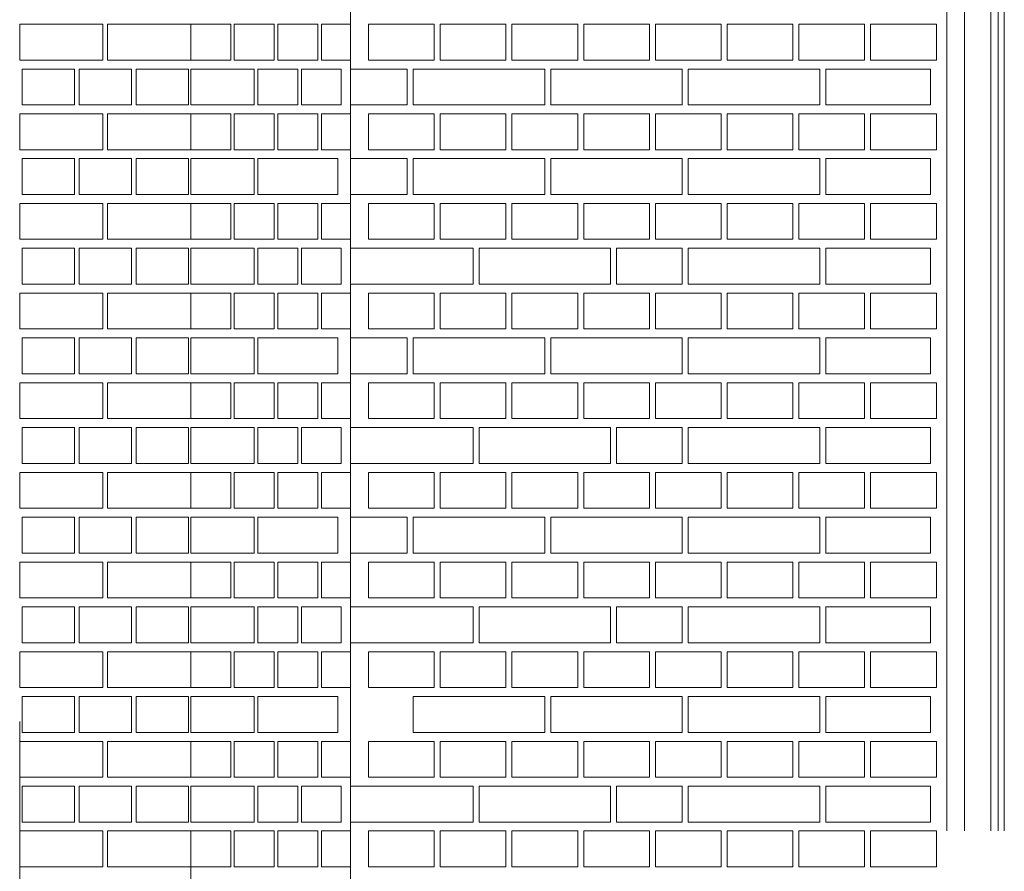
# Model space of a CAD drawing. Header units: millimetres. Extents: x -37887 to 94344, y -69777 to 116976.
# Tile 173 of 205: x 16102 to 17749, y 109728 to 111153. Entities that reach past the tile are written whole.
import ezdxf

# ---------------------------------------------------------------- set-up
doc = ezdxf.new("R2010")
doc.units = ezdxf.units.MM
doc.layers.add('02_odbudowa', color=7, linetype='Continuous', lineweight=30)
doc.layers.add('inwentarka dominiki', color=1, linetype='Continuous', lineweight=13)

# ---------------------------------------------------------------- blocks, each defined once
blk = doc.blocks.new('A$C548F19F9')
at = {"layer": 'inwentarka dominiki'}
for p, q in [((17728.1, 1606.6), (17728.1, 6616.6)), ((18725.4, 4141.6), (18725.4, 2641.6)), ((18755.3, 4141.6), (18755.3, 2641.6)), ((18798.9, 4141.6), (18798.9, 2641.6)), ((18811.7, 2641.6), (18811.7, 4141.6)), ((18821.7, 2641.6), (18821.7, 4141.6)), ((17313.9, 3991.6), (17174.8, 3991.6)), ((17174.8, 3991.6), (17174.8, 3931.6)), ((17313.9, 3931.6), (17313.9, 3991.6)), ((17460.9, 3991.6), (17321.8, 3991.6)), ((17321.8, 3991.6), (17321.8, 3931.6)), ((17460.9, 3931.6), (17460.9, 3991.6)), ((17460.9, 3931.6), (17460.9, 3991.6)), ((17460.9, 3991.6), (17527.7, 3991.6)), ((17527.7, 3991.6), (17527.7, 3931.6)), ((17533.7, 3931.6), (17533.7, 3991.6)), ((17533.7, 3991.6), (17600.5, 3991.6)), ((17600.5, 3991.6), (17600.5, 3931.6)), ((17606.5, 3931.6), (17606.5, 3991.6)), ((17606.5, 3991.6), (17673.3, 3991.6)), ((17673.3, 3991.6), (17673.3, 3931.6)), ((17679.3, 3931.6), (17679.3, 3991.6)), ((17679.3, 3991.6), (17728.1, 3991.6)), ((17728.1, 3991.6), (17728.1, 3931.6)), ((17758.1, 3931.6), (17758.1, 3991.6)), ((17758.1, 3991.6), (17868.1, 3991.6)), ((17868.1, 3991.6), (17868.1, 3931.6)), ((17878.1, 3931.6), (17878.1, 3991.6)), ((17878.1, 3991.6), (17988.1, 3991.6)), ((17988.1, 3991.6), (17988.1, 3931.6)), ((17998.1, 3931.6), (17998.1, 3991.6)), ((17998.1, 3991.6), (18108.1, 3991.6)), ((18108.1, 3991.6), (18108.1, 3931.6)), ((18118.1, 3931.6), (18118.1, 3991.6)), ((18118.1, 3991.6), (18228.1, 3991.6)), ((18228.1, 3991.6), (18228.1, 3931.6)), ((18238.1, 3931.6), (18238.1, 3991.6)), ((18238.1, 3991.6), (18348.1, 3991.6)), ((18348.1, 3991.6), (18348.1, 3931.6)), ((18358.1, 3931.6), (18358.1, 3991.6)), ((18358.1, 3991.6), (18468.1, 3991.6)), ((18468.1, 3991.6), (18468.1, 3931.6)), ((18478.1, 3931.6), (18478.1, 3991.6)), ((18478.1, 3991.6), (18588.1, 3991.6)), ((18588.1, 3991.6), (18588.1, 3931.6)), ((18598.1, 3931.6), (18598.1, 3991.6)), ((18598.1, 3991.6), (18708.1, 3991.6)), ((18708.1, 3991.6), (18708.1, 3931.6)), ((17174.8, 3931.6), (17313.9, 3931.6)), ((17321.8, 3931.6), (17460.9, 3931.6)), ((17527.7, 3931.6), (17460.9, 3931.6)), ((17600.5, 3931.6), (17533.7, 3931.6)), ((17673.3, 3931.6), (17606.5, 3931.6)), ((17728.1, 3931.6), (17679.3, 3931.6)), ((17868.1, 3931.6), (17758.1, 3931.6)), ((17988.1, 3931.6), (17878.1, 3931.6)), ((18108.1, 3931.6), (17998.1, 3931.6)), ((18228.1, 3931.6), (18118.1, 3931.6)), ((18348.1, 3931.6), (18238.1, 3931.6)), ((18468.1, 3931.6), (18358.1, 3931.6)), ((18588.1, 3931.6), (18478.1, 3931.6)), ((18708.1, 3931.6), (18598.1, 3931.6)), ((17266.2, 3916.6), (17178.7, 3916.6)), ((17178.7, 3916.6), (17178.7, 3856.6)), ((17266.2, 3856.6), (17266.2, 3916.6)), ((17361.6, 3916.6), (17274.1, 3916.6)), ((17274.1, 3916.6), (17274.1, 3856.6)), ((17361.6, 3856.6), (17361.6, 3916.6)), ((17457, 3916.6), (17369.5, 3916.6)), ((17369.5, 3916.6), (17369.5, 3856.6)), ((17457, 3856.6), (17457, 3916.6)), ((17460.9, 3856.6), (17460.9, 3916.6)), ((17460.9, 3916.6), (17567.1, 3916.6)), ((17567.1, 3916.6), (17567.1, 3856.6)), ((17573.2, 3856.6), (17573.2, 3916.6)), ((17573.2, 3916.6), (17639.9, 3916.6)), ((17639.9, 3916.6), (17639.9, 3856.6)), ((17646, 3856.6), (17646, 3916.6)), ((17646, 3916.6), (17712.7, 3916.6)), ((17712.7, 3916.6), (17712.7, 3856.6)), ((17728.1, 3856.6), (17728.1, 3916.6)), ((17728.1, 3916.6), (17823.1, 3916.6)), ((17823.1, 3916.6), (17823.1, 3856.6)), ((17833.1, 3856.6), (17833.1, 3916.6)), ((17833.1, 3916.6), (18053.1, 3916.6)), ((18053.1, 3916.6), (18053.1, 3856.6)), ((18063.1, 3856.6), (18063.1, 3916.6)), ((18063.1, 3916.6), (18283.1, 3916.6)), ((18283.1, 3916.6), (18283.1, 3856.6)), ((18293.1, 3856.6), (18293.1, 3916.6)), ((18293.1, 3916.6), (18513.1, 3916.6)), ((18513.1, 3916.6), (18513.1, 3856.6)), ((18523.1, 3856.6), (18523.1, 3916.6)), ((18523.1, 3916.6), (18698.1, 3916.6)), ((18698.1, 3916.6), (18698.1, 3856.6)), ((17178.7, 3856.6), (17266.2, 3856.6)), ((17274.1, 3856.6), (17361.6, 3856.6)), ((17369.5, 3856.6), (17457, 3856.6)), ((17567.1, 3856.6), (17460.9, 3856.6)), ((17639.9, 3856.6), (17573.2, 3856.6)), ((17712.7, 3856.6), (17646, 3856.6)), ((17823.1, 3856.6), (17728.1, 3856.6)), ((18053.1, 3856.6), (17833.1, 3856.6)), ((18283.1, 3856.6), (18063.1, 3856.6)), ((18513.1, 3856.6), (18293.1, 3856.6)), ((18698.1, 3856.6), (18523.1, 3856.6)), ((17313.9, 3841.6), (17174.8, 3841.6)), ((17174.8, 3841.6), (17174.8, 3781.6)), ((17313.9, 3781.6), (17313.9, 3841.6)), ((17460.9, 3841.6), (17321.8, 3841.6)), ((17321.8, 3841.6), (17321.8, 3781.6)), ((17460.9, 3781.6), (17460.9, 3841.6)), ((17460.9, 3781.6), (17460.9, 3841.6)), ((17460.9, 3841.6), (17527.7, 3841.6)), ((17527.7, 3841.6), (17527.7, 3781.6)), ((17533.7, 3781.6), (17533.7, 3841.6)), ((17533.7, 3841.6), (17600.5, 3841.6)), ((17600.5, 3841.6), (17600.5, 3781.6)), ((17606.5, 3781.6), (17606.5, 3841.6)), ((17606.5, 3841.6), (17673.3, 3841.6)), ((17673.3, 3841.6), (17673.3, 3781.6)), ((17679.3, 3781.6), (17679.3, 3841.6)), ((17679.3, 3841.6), (17728.1, 3841.6)), ((17728.1, 3841.6), (17728.1, 3781.6)), ((17758.1, 3781.6), (17758.1, 3841.6)), ((17758.1, 3841.6), (17868.1, 3841.6)), ((17868.1, 3841.6), (17868.1, 3781.6)), ((17878.1, 3781.6), (17878.1, 3841.6)), ((17878.1, 3841.6), (17988.1, 3841.6)), ((17988.1, 3841.6), (17988.1, 3781.6)), ((17998.1, 3781.6), (17998.1, 3841.6)), ((17998.1, 3841.6), (18108.1, 3841.6)), ((18108.1, 3841.6), (18108.1, 3781.6)), ((18118.1, 3781.6), (18118.1, 3841.6)), ((18118.1, 3841.6), (18228.1, 3841.6)), ((18228.1, 3841.6), (18228.1, 3781.6)), ((18238.1, 3781.6), (18238.1, 3841.6)), ((18238.1, 3841.6), (18348.1, 3841.6)), ((18348.1, 3841.6), (18348.1, 3781.6)), ((18358.1, 3781.6), (18358.1, 3841.6)), ((18358.1, 3841.6), (18468.1, 3841.6)), ((18468.1, 3841.6), (18468.1, 3781.6)), ((18478.1, 3781.6), (18478.1, 3841.6)), ((18478.1, 3841.6), (18588.1, 3841.6)), ((18588.1, 3841.6), (18588.1, 3781.6)), ((18598.1, 3781.6), (18598.1, 3841.6)), ((18598.1, 3841.6), (18708.1, 3841.6)), ((18708.1, 3841.6), (18708.1, 3781.6)), ((17174.8, 3781.6), (17313.9, 3781.6)), ((17321.8, 3781.6), (17460.9, 3781.6)), ((17527.7, 3781.6), (17460.9, 3781.6)), ((17600.5, 3781.6), (17533.7, 3781.6)), ((17673.3, 3781.6), (17606.5, 3781.6)), ((17728.1, 3781.6), (17679.3, 3781.6)), ((17868.1, 3781.6), (17758.1, 3781.6)), ((17988.1, 3781.6), (17878.1, 3781.6)), ((18108.1, 3781.6), (17998.1, 3781.6)), ((18228.1, 3781.6), (18118.1, 3781.6)), ((18348.1, 3781.6), (18238.1, 3781.6)), ((18468.1, 3781.6), (18358.1, 3781.6)), ((18588.1, 3781.6), (18478.1, 3781.6)), ((18708.1, 3781.6), (18598.1, 3781.6)), ((17266.2, 3766.6), (17178.7, 3766.6)), ((17178.7, 3766.6), (17178.7, 3706.6)), ((17266.2, 3706.6), (17266.2, 3766.6)), ((17361.6, 3766.6), (17274.1, 3766.6)), ((17274.1, 3766.6), (17274.1, 3706.6)), ((17361.6, 3706.6), (17361.6, 3766.6)), ((17457, 3766.6), (17369.5, 3766.6)), ((17369.5, 3766.6), (17369.5, 3706.6)), ((17457, 3706.6), (17457, 3766.6)), ((17460.9, 3706.6), (17460.9, 3766.6)), ((17460.9, 3766.6), (17567.1, 3766.6)), ((17567.1, 3766.6), (17567.1, 3706.6)), ((17573.2, 3706.6), (17573.2, 3766.6)), ((17573.2, 3766.6), (17706.6, 3766.6)), ((17706.6, 3766.6), (17706.6, 3706.6)), ((17728.1, 3706.6), (17728.1, 3766.6)), ((17728.1, 3766.6), (17823.1, 3766.6)), ((17823.1, 3766.6), (17823.1, 3706.6)), ((17833.1, 3706.6), (17833.1, 3766.6)), ((17833.1, 3766.6), (18053.1, 3766.6)), ((18053.1, 3766.6), (18053.1, 3706.6)), ((18063.1, 3706.6), (18063.1, 3766.6)), ((18063.1, 3766.6), (18283.1, 3766.6)), ((18283.1, 3766.6), (18283.1, 3706.6)), ((18293.1, 3706.6), (18293.1, 3766.6)), ((18293.1, 3766.6), (18513.1, 3766.6)), ((18513.1, 3766.6), (18513.1, 3706.6)), ((18523.1, 3706.6), (18523.1, 3766.6)), ((18523.1, 3766.6), (18698.1, 3766.6)), ((18698.1, 3766.6), (18698.1, 3706.6)), ((17178.7, 3706.6), (17266.2, 3706.6)), ((17274.1, 3706.6), (17361.6, 3706.6)), ((17369.5, 3706.6), (17457, 3706.6)), ((17567.1, 3706.6), (17460.9, 3706.6)), ((17706.6, 3706.6), (17573.2, 3706.6)), ((17823.1, 3706.6), (17728.1, 3706.6)), ((18053.1, 3706.6), (17833.1, 3706.6)), ((18283.1, 3706.6), (18063.1, 3706.6)), ((18513.1, 3706.6), (18293.1, 3706.6)), ((18698.1, 3706.6), (18523.1, 3706.6)), ((17174.8, 2824.7), (17174.8, 1606.6)), ((17460.9, 2606.3), (17460.9, 1606.6))]:
    blk.add_line(p, q, dxfattribs=at)
for points in [[(17174.8, 3631.6), (17313.9, 3631.6), (17313.9, 3691.6), (17174.8, 3691.6), (17174.8, 3631.6)], [(17321.8, 3631.6), (17460.9, 3631.6), (17460.9, 3691.6), (17321.8, 3691.6), (17321.8, 3631.6)], [(17527.7, 3631.6), (17460.9, 3631.6), (17460.9, 3691.6), (17527.7, 3691.6), (17527.7, 3631.6)], [(17600.5, 3631.6), (17533.7, 3631.6), (17533.7, 3691.6), (17600.5, 3691.6), (17600.5, 3631.6)], [(17673.3, 3631.6), (17606.5, 3631.6), (17606.5, 3691.6), (17673.3, 3691.6), (17673.3, 3631.6)], [(17728.1, 3631.6), (17679.3, 3631.6), (17679.3, 3691.6), (17728.1, 3691.6), (17728.1, 3631.6)], [(17868.1, 3691.6), (17868.1, 3631.6), (17758.1, 3631.6), (17758.1, 3691.6), (17868.1, 3691.6)], [(17988.1, 3691.6), (17988.1, 3631.6), (17878.1, 3631.6), (17878.1, 3691.6), (17988.1, 3691.6)], [(18108.1, 3691.6), (18108.1, 3631.6), (17998.1, 3631.6), (17998.1, 3691.6), (18108.1, 3691.6)], [(18228.1, 3691.6), (18228.1, 3631.6), (18118.1, 3631.6), (18118.1, 3691.6), (18228.1, 3691.6)], [(18348.1, 3691.6), (18348.1, 3631.6), (18238.1, 3631.6), (18238.1, 3691.6), (18348.1, 3691.6)], [(18468.1, 3691.6), (18468.1, 3631.6), (18358.1, 3631.6), (18358.1, 3691.6), (18468.1, 3691.6)], [(18588.1, 3691.6), (18588.1, 3631.6), (18478.1, 3631.6), (18478.1, 3691.6), (18588.1, 3691.6)], [(18708.1, 3691.6), (18708.1, 3631.6), (18598.1, 3631.6), (18598.1, 3691.6), (18708.1, 3691.6)], [(17266.2, 3556.6), (17266.2, 3616.6), (17178.7, 3616.6), (17178.7, 3556.6), (17266.2, 3556.6)], [(17361.6, 3556.6), (17361.6, 3616.6), (17274.1, 3616.6), (17274.1, 3556.6), (17361.6, 3556.6)], [(17457, 3556.6), (17457, 3616.6), (17369.5, 3616.6), (17369.5, 3556.6), (17457, 3556.6)], [(17460.9, 3556.6), (17460.9, 3616.6), (17567.1, 3616.6), (17567.1, 3556.6), (17460.9, 3556.6)], [(17639.9, 3556.6), (17573.2, 3556.6), (17573.2, 3616.6), (17639.9, 3616.6), (17639.9, 3556.6)], [(17712.7, 3556.6), (17646, 3556.6), (17646, 3616.6), (17712.7, 3616.6), (17712.7, 3556.6)], [(17933.1, 3616.6), (17933.1, 3556.6), (17728.1, 3556.6), (17728.1, 3616.6), (17933.1, 3616.6)], [(18163.1, 3616.6), (18163.1, 3556.6), (17943.1, 3556.6), (17943.1, 3616.6), (18163.1, 3616.6)], [(18283.1, 3616.6), (18283.1, 3556.6), (18173.1, 3556.6), (18173.1, 3616.6), (18283.1, 3616.6)], [(18513.1, 3616.6), (18513.1, 3556.6), (18293.1, 3556.6), (18293.1, 3616.6), (18513.1, 3616.6)], [(18698.1, 3556.6), (18523.1, 3556.6), (18523.1, 3616.6), (18698.1, 3616.6), (18698.1, 3556.6)], [(17174.8, 3481.6), (17313.9, 3481.6), (17313.9, 3541.6), (17174.8, 3541.6), (17174.8, 3481.6)], [(17321.8, 3481.6), (17460.9, 3481.6), (17460.9, 3541.6), (17321.8, 3541.6), (17321.8, 3481.6)], [(17527.7, 3481.6), (17460.9, 3481.6), (17460.9, 3541.6), (17527.7, 3541.6), (17527.7, 3481.6)], [(17600.5, 3481.6), (17533.7, 3481.6), (17533.7, 3541.6), (17600.5, 3541.6), (17600.5, 3481.6)], [(17673.3, 3481.6), (17606.5, 3481.6), (17606.5, 3541.6), (17673.3, 3541.6), (17673.3, 3481.6)], [(17728.1, 3481.6), (17679.3, 3481.6), (17679.3, 3541.6), (17728.1, 3541.6), (17728.1, 3481.6)], [(17868.1, 3541.6), (17868.1, 3481.6), (17758.1, 3481.6), (17758.1, 3541.6), (17868.1, 3541.6)], [(17988.1, 3541.6), (17988.1, 3481.6), (17878.1, 3481.6), (17878.1, 3541.6), (17988.1, 3541.6)], [(18108.1, 3541.6), (18108.1, 3481.6), (17998.1, 3481.6), (17998.1, 3541.6), (18108.1, 3541.6)], [(18228.1, 3541.6), (18228.1, 3481.6), (18118.1, 3481.6), (18118.1, 3541.6), (18228.1, 3541.6)], [(18348.1, 3541.6), (18348.1, 3481.6), (18238.1, 3481.6), (18238.1, 3541.6), (18348.1, 3541.6)], [(18468.1, 3541.6), (18468.1, 3481.6), (18358.1, 3481.6), (18358.1, 3541.6), (18468.1, 3541.6)], [(18588.1, 3541.6), (18588.1, 3481.6), (18478.1, 3481.6), (18478.1, 3541.6), (18588.1, 3541.6)], [(18708.1, 3541.6), (18708.1, 3481.6), (18598.1, 3481.6), (18598.1, 3541.6), (18708.1, 3541.6)], [(17266.2, 3406.6), (17266.2, 3466.6), (17178.7, 3466.6), (17178.7, 3406.6), (17266.2, 3406.6)], [(17361.6, 3406.6), (17361.6, 3466.6), (17274.1, 3466.6), (17274.1, 3406.6), (17361.6, 3406.6)], [(17457, 3406.6), (17457, 3466.6), (17369.5, 3466.6), (17369.5, 3406.6), (17457, 3406.6)], [(17460.9, 3406.6), (17460.9, 3466.6), (17567.1, 3466.6), (17567.1, 3406.6), (17460.9, 3406.6)], [(17573.2, 3406.6), (17573.2, 3466.6), (17706.6, 3466.6), (17706.6, 3406.6), (17573.2, 3406.6)], [(17823.1, 3466.6), (17823.1, 3406.6), (17728.1, 3406.6), (17728.1, 3466.6), (17823.1, 3466.6)], [(18053.1, 3466.6), (18053.1, 3406.6), (17833.1, 3406.6), (17833.1, 3466.6), (18053.1, 3466.6)], [(18283.1, 3466.6), (18283.1, 3406.6), (18063.1, 3406.6), (18063.1, 3466.6), (18283.1, 3466.6)], [(18513.1, 3466.6), (18513.1, 3406.6), (18293.1, 3406.6), (18293.1, 3466.6), (18513.1, 3466.6)], [(18698.1, 3406.6), (18523.1, 3406.6), (18523.1, 3466.6), (18698.1, 3466.6), (18698.1, 3406.6)], [(17174.8, 3331.6), (17313.9, 3331.6), (17313.9, 3391.6), (17174.8, 3391.6), (17174.8, 3331.6)], [(17321.8, 3331.6), (17460.9, 3331.6), (17460.9, 3391.6), (17321.8, 3391.6), (17321.8, 3331.6)], [(17527.7, 3331.6), (17460.9, 3331.6), (17460.9, 3391.6), (17527.7, 3391.6), (17527.7, 3331.6)], [(17600.5, 3331.6), (17533.7, 3331.6), (17533.7, 3391.6), (17600.5, 3391.6), (17600.5, 3331.6)], [(17673.3, 3331.6), (17606.5, 3331.6), (17606.5, 3391.6), (17673.3, 3391.6), (17673.3, 3331.6)], [(17728.1, 3331.6), (17679.3, 3331.6), (17679.3, 3391.6), (17728.1, 3391.6), (17728.1, 3331.6)], [(17868.1, 3391.6), (17868.1, 3331.6), (17758.1, 3331.6), (17758.1, 3391.6), (17868.1, 3391.6)], [(17988.1, 3391.6), (17988.1, 3331.6), (17878.1, 3331.6), (17878.1, 3391.6), (17988.1, 3391.6)], [(18108.1, 3391.6), (18108.1, 3331.6), (17998.1, 3331.6), (17998.1, 3391.6), (18108.1, 3391.6)], [(18228.1, 3391.6), (18228.1, 3331.6), (18118.1, 3331.6), (18118.1, 3391.6), (18228.1, 3391.6)], [(18348.1, 3391.6), (18348.1, 3331.6), (18238.1, 3331.6), (18238.1, 3391.6), (18348.1, 3391.6)], [(18468.1, 3391.6), (18468.1, 3331.6), (18358.1, 3331.6), (18358.1, 3391.6), (18468.1, 3391.6)], [(18588.1, 3391.6), (18588.1, 3331.6), (18478.1, 3331.6), (18478.1, 3391.6), (18588.1, 3391.6)], [(18708.1, 3391.6), (18708.1, 3331.6), (18598.1, 3331.6), (18598.1, 3391.6), (18708.1, 3391.6)], [(17266.2, 3256.6), (17266.2, 3316.6), (17178.7, 3316.6), (17178.7, 3256.6), (17266.2, 3256.6)], [(17361.6, 3256.6), (17361.6, 3316.6), (17274.1, 3316.6), (17274.1, 3256.6), (17361.6, 3256.6)], [(17457, 3256.6), (17457, 3316.6), (17369.5, 3316.6), (17369.5, 3256.6), (17457, 3256.6)], [(17460.9, 3256.6), (17460.9, 3316.6), (17567.1, 3316.6), (17567.1, 3256.6), (17460.9, 3256.6)], [(17639.9, 3256.6), (17573.2, 3256.6), (17573.2, 3316.6), (17639.9, 3316.6), (17639.9, 3256.6)], [(17712.7, 3256.6), (17646, 3256.6), (17646, 3316.6), (17712.7, 3316.6), (17712.7, 3256.6)], [(17933.1, 3316.6), (17933.1, 3256.6), (17728.1, 3256.6), (17728.1, 3316.6), (17933.1, 3316.6)], [(18163.1, 3316.6), (18163.1, 3256.6), (17943.1, 3256.6), (17943.1, 3316.6), (18163.1, 3316.6)], [(18283.1, 3316.6), (18283.1, 3256.6), (18173.1, 3256.6), (18173.1, 3316.6), (18283.1, 3316.6)], [(18513.1, 3316.6), (18513.1, 3256.6), (18293.1, 3256.6), (18293.1, 3316.6), (18513.1, 3316.6)], [(18698.1, 3256.6), (18523.1, 3256.6), (18523.1, 3316.6), (18698.1, 3316.6), (18698.1, 3256.6)], [(17174.8, 3181.6), (17313.9, 3181.6), (17313.9, 3241.6), (17174.8, 3241.6), (17174.8, 3181.6)], [(17321.8, 3181.6), (17460.9, 3181.6), (17460.9, 3241.6), (17321.8, 3241.6), (17321.8, 3181.6)], [(17527.7, 3181.6), (17460.9, 3181.6), (17460.9, 3241.6), (17527.7, 3241.6), (17527.7, 3181.6)], [(17600.5, 3181.6), (17533.7, 3181.6), (17533.7, 3241.6), (17600.5, 3241.6), (17600.5, 3181.6)], [(17673.3, 3181.6), (17606.5, 3181.6), (17606.5, 3241.6), (17673.3, 3241.6), (17673.3, 3181.6)], [(17728.1, 3181.6), (17679.3, 3181.6), (17679.3, 3241.6), (17728.1, 3241.6), (17728.1, 3181.6)], [(17868.1, 3241.6), (17868.1, 3181.6), (17758.1, 3181.6), (17758.1, 3241.6), (17868.1, 3241.6)], [(17988.1, 3241.6), (17988.1, 3181.6), (17878.1, 3181.6), (17878.1, 3241.6), (17988.1, 3241.6)], [(18108.1, 3241.6), (18108.1, 3181.6), (17998.1, 3181.6), (17998.1, 3241.6), (18108.1, 3241.6)], [(18228.1, 3241.6), (18228.1, 3181.6), (18118.1, 3181.6), (18118.1, 3241.6), (18228.1, 3241.6)], [(18348.1, 3241.6), (18348.1, 3181.6), (18238.1, 3181.6), (18238.1, 3241.6), (18348.1, 3241.6)], [(18468.1, 3241.6), (18468.1, 3181.6), (18358.1, 3181.6), (18358.1, 3241.6), (18468.1, 3241.6)], [(18588.1, 3241.6), (18588.1, 3181.6), (18478.1, 3181.6), (18478.1, 3241.6), (18588.1, 3241.6)], [(18708.1, 3241.6), (18708.1, 3181.6), (18598.1, 3181.6), (18598.1, 3241.6), (18708.1, 3241.6)], [(17266.2, 3106.6), (17266.2, 3166.6), (17178.7, 3166.6), (17178.7, 3106.6), (17266.2, 3106.6)], [(17361.6, 3106.6), (17361.6, 3166.6), (17274.1, 3166.6), (17274.1, 3106.6), (17361.6, 3106.6)], [(17457, 3106.6), (17457, 3166.6), (17369.5, 3166.6), (17369.5, 3106.6), (17457, 3106.6)], [(17460.9, 3106.6), (17460.9, 3166.6), (17567.1, 3166.6), (17567.1, 3106.6), (17460.9, 3106.6)], [(17573.2, 3106.6), (17573.2, 3166.6), (17706.6, 3166.6), (17706.6, 3106.6), (17573.2, 3106.6)], [(17823.1, 3166.6), (17823.1, 3106.6), (17728.1, 3106.6), (17728.1, 3166.6), (17823.1, 3166.6)], [(18053.1, 3166.6), (18053.1, 3106.6), (17833.1, 3106.6), (17833.1, 3166.6), (18053.1, 3166.6)], [(18283.1, 3166.6), (18283.1, 3106.6), (18063.1, 3106.6), (18063.1, 3166.6), (18283.1, 3166.6)], [(18513.1, 3166.6), (18513.1, 3106.6), (18293.1, 3106.6), (18293.1, 3166.6), (18513.1, 3166.6)], [(18698.1, 3106.6), (18523.1, 3106.6), (18523.1, 3166.6), (18698.1, 3166.6), (18698.1, 3106.6)], [(17174.8, 3031.6), (17313.9, 3031.6), (17313.9, 3091.6), (17174.8, 3091.6), (17174.8, 3031.6)], [(17321.8, 3031.6), (17460.9, 3031.6), (17460.9, 3091.6), (17321.8, 3091.6), (17321.8, 3031.6)], [(17527.7, 3031.6), (17460.9, 3031.6), (17460.9, 3091.6), (17527.7, 3091.6), (17527.7, 3031.6)], [(17600.5, 3031.6), (17533.7, 3031.6), (17533.7, 3091.6), (17600.5, 3091.6), (17600.5, 3031.6)], [(17673.3, 3031.6), (17606.5, 3031.6), (17606.5, 3091.6), (17673.3, 3091.6), (17673.3, 3031.6)], [(17728.1, 3031.6), (17679.3, 3031.6), (17679.3, 3091.6), (17728.1, 3091.6), (17728.1, 3031.6)], [(17868.1, 3091.6), (17868.1, 3031.6), (17758.1, 3031.6), (17758.1, 3091.6), (17868.1, 3091.6)], [(17988.1, 3091.6), (17988.1, 3031.6), (17878.1, 3031.6), (17878.1, 3091.6), (17988.1, 3091.6)], [(18108.1, 3091.6), (18108.1, 3031.6), (17998.1, 3031.6), (17998.1, 3091.6), (18108.1, 3091.6)], [(18228.1, 3091.6), (18228.1, 3031.6), (18118.1, 3031.6), (18118.1, 3091.6), (18228.1, 3091.6)], [(18348.1, 3091.6), (18348.1, 3031.6), (18238.1, 3031.6), (18238.1, 3091.6), (18348.1, 3091.6)], [(18468.1, 3091.6), (18468.1, 3031.6), (18358.1, 3031.6), (18358.1, 3091.6), (18468.1, 3091.6)], [(18588.1, 3091.6), (18588.1, 3031.6), (18478.1, 3031.6), (18478.1, 3091.6), (18588.1, 3091.6)], [(18708.1, 3091.6), (18708.1, 3031.6), (18598.1, 3031.6), (18598.1, 3091.6), (18708.1, 3091.6)], [(17266.2, 2956.6), (17266.2, 3016.6), (17178.7, 3016.6), (17178.7, 2956.6), (17266.2, 2956.6)], [(17361.6, 2956.6), (17361.6, 3016.6), (17274.1, 3016.6), (17274.1, 2956.6), (17361.6, 2956.6)], [(17457, 2956.6), (17457, 3016.6), (17369.5, 3016.6), (17369.5, 2956.6), (17457, 2956.6)], [(17460.9, 2956.6), (17460.9, 3016.6), (17567.1, 3016.6), (17567.1, 2956.6), (17460.9, 2956.6)], [(17639.9, 2956.6), (17573.2, 2956.6), (17573.2, 3016.6), (17639.9, 3016.6), (17639.9, 2956.6)], [(17712.7, 2956.6), (17646, 2956.6), (17646, 3016.6), (17712.7, 3016.6), (17712.7, 2956.6)], [(17933.1, 3016.6), (17933.1, 2956.6), (17728.1, 2956.6), (17728.1, 3016.6), (17933.1, 3016.6)], [(18163.1, 3016.6), (18163.1, 2956.6), (17943.1, 2956.6), (17943.1, 3016.6), (18163.1, 3016.6)], [(18283.1, 3016.6), (18283.1, 2956.6), (18173.1, 2956.6), (18173.1, 3016.6), (18283.1, 3016.6)], [(18513.1, 3016.6), (18513.1, 2956.6), (18293.1, 2956.6), (18293.1, 3016.6), (18513.1, 3016.6)], [(18698.1, 2956.6), (18523.1, 2956.6), (18523.1, 3016.6), (18698.1, 3016.6), (18698.1, 2956.6)], [(17174.8, 2881.6), (17313.9, 2881.6), (17313.9, 2941.6), (17174.8, 2941.6), (17174.8, 2881.6)], [(17321.8, 2881.6), (17460.9, 2881.6), (17460.9, 2941.6), (17321.8, 2941.6), (17321.8, 2881.6)], [(17527.7, 2881.6), (17460.9, 2881.6), (17460.9, 2941.6), (17527.7, 2941.6), (17527.7, 2881.6)], [(17600.5, 2881.6), (17533.7, 2881.6), (17533.7, 2941.6), (17600.5, 2941.6), (17600.5, 2881.6)], [(17673.3, 2881.6), (17606.5, 2881.6), (17606.5, 2941.6), (17673.3, 2941.6), (17673.3, 2881.6)], [(17728.1, 2881.6), (17679.3, 2881.6), (17679.3, 2941.6), (17728.1, 2941.6), (17728.1, 2881.6)], [(17868.1, 2941.6), (17868.1, 2881.6), (17758.1, 2881.6), (17758.1, 2941.6), (17868.1, 2941.6)], [(17988.1, 2941.6), (17988.1, 2881.6), (17878.1, 2881.6), (17878.1, 2941.6), (17988.1, 2941.6)], [(18108.1, 2941.6), (18108.1, 2881.6), (17998.1, 2881.6), (17998.1, 2941.6), (18108.1, 2941.6)], [(18228.1, 2941.6), (18228.1, 2881.6), (18118.1, 2881.6), (18118.1, 2941.6), (18228.1, 2941.6)], [(18348.1, 2941.6), (18348.1, 2881.6), (18238.1, 2881.6), (18238.1, 2941.6), (18348.1, 2941.6)], [(18468.1, 2941.6), (18468.1, 2881.6), (18358.1, 2881.6), (18358.1, 2941.6), (18468.1, 2941.6)], [(18588.1, 2941.6), (18588.1, 2881.6), (18478.1, 2881.6), (18478.1, 2941.6), (18588.1, 2941.6)], [(18708.1, 2941.6), (18708.1, 2881.6), (18598.1, 2881.6), (18598.1, 2941.6), (18708.1, 2941.6)], [(17266.2, 2806.6), (17266.2, 2866.6), (17178.7, 2866.6), (17178.7, 2806.6), (17266.2, 2806.6)], [(17361.6, 2806.6), (17361.6, 2866.6), (17274.1, 2866.6), (17274.1, 2806.6), (17361.6, 2806.6)], [(17457, 2806.6), (17457, 2866.6), (17369.5, 2866.6), (17369.5, 2806.6), (17457, 2806.6)], [(17460.9, 2806.6), (17460.9, 2866.6), (17567.1, 2866.6), (17567.1, 2806.6), (17460.9, 2806.6)], [(17573.2, 2806.6), (17573.2, 2866.6), (17706.6, 2866.6), (17706.6, 2806.6), (17573.2, 2806.6)], [(18053.1, 2866.6), (18053.1, 2806.6), (17833.1, 2806.6), (17833.1, 2866.6), (18053.1, 2866.6)], [(18283.1, 2866.6), (18283.1, 2806.6), (18063.1, 2806.6), (18063.1, 2866.6), (18283.1, 2866.6)], [(18513.1, 2866.6), (18513.1, 2806.6), (18293.1, 2806.6), (18293.1, 2866.6), (18513.1, 2866.6)], [(18698.1, 2806.6), (18523.1, 2806.6), (18523.1, 2866.6), (18698.1, 2866.6), (18698.1, 2806.6)], [(17174.8, 2731.6), (17313.9, 2731.6), (17313.9, 2791.6), (17174.8, 2791.6), (17174.8, 2731.6)], [(17321.8, 2731.6), (17460.9, 2731.6), (17460.9, 2791.6), (17321.8, 2791.6), (17321.8, 2731.6)], [(17527.7, 2731.6), (17460.9, 2731.6), (17460.9, 2791.6), (17527.7, 2791.6), (17527.7, 2731.6)], [(17600.5, 2731.6), (17533.7, 2731.6), (17533.7, 2791.6), (17600.5, 2791.6), (17600.5, 2731.6)], [(17673.3, 2731.6), (17606.5, 2731.6), (17606.5, 2791.6), (17673.3, 2791.6), (17673.3, 2731.6)], [(17728.1, 2731.6), (17679.3, 2731.6), (17679.3, 2791.6), (17728.1, 2791.6), (17728.1, 2731.6)], [(17868.1, 2791.6), (17868.1, 2731.6), (17758.1, 2731.6), (17758.1, 2791.6), (17868.1, 2791.6)], [(17988.1, 2791.6), (17988.1, 2731.6), (17878.1, 2731.6), (17878.1, 2791.6), (17988.1, 2791.6)], [(18108.1, 2791.6), (18108.1, 2731.6), (17998.1, 2731.6), (17998.1, 2791.6), (18108.1, 2791.6)], [(18228.1, 2791.6), (18228.1, 2731.6), (18118.1, 2731.6), (18118.1, 2791.6), (18228.1, 2791.6)], [(18348.1, 2791.6), (18348.1, 2731.6), (18238.1, 2731.6), (18238.1, 2791.6), (18348.1, 2791.6)], [(18468.1, 2791.6), (18468.1, 2731.6), (18358.1, 2731.6), (18358.1, 2791.6), (18468.1, 2791.6)], [(18588.1, 2791.6), (18588.1, 2731.6), (18478.1, 2731.6), (18478.1, 2791.6), (18588.1, 2791.6)], [(18708.1, 2791.6), (18708.1, 2731.6), (18598.1, 2731.6), (18598.1, 2791.6), (18708.1, 2791.6)], [(17266.2, 2656.6), (17266.2, 2716.6), (17178.7, 2716.6), (17178.7, 2656.6), (17266.2, 2656.6)], [(17361.6, 2656.6), (17361.6, 2716.6), (17274.1, 2716.6), (17274.1, 2656.6), (17361.6, 2656.6)], [(17457, 2656.6), (17457, 2716.6), (17369.5, 2716.6), (17369.5, 2656.6), (17457, 2656.6)], [(17460.9, 2656.6), (17460.9, 2716.6), (17567.1, 2716.6), (17567.1, 2656.6), (17460.9, 2656.6)], [(17639.9, 2656.6), (17573.2, 2656.6), (17573.2, 2716.6), (17639.9, 2716.6), (17639.9, 2656.6)], [(17712.7, 2656.6), (17646, 2656.6), (17646, 2716.6), (17712.7, 2716.6), (17712.7, 2656.6)], [(17933.1, 2716.6), (17933.1, 2656.6), (17728.1, 2656.6), (17728.1, 2716.6), (17933.1, 2716.6)], [(18163.1, 2716.6), (18163.1, 2656.6), (17943.1, 2656.6), (17943.1, 2716.6), (18163.1, 2716.6)], [(18283.1, 2716.6), (18283.1, 2656.6), (18173.1, 2656.6), (18173.1, 2716.6), (18283.1, 2716.6)], [(18513.1, 2716.6), (18513.1, 2656.6), (18293.1, 2656.6), (18293.1, 2716.6), (18513.1, 2716.6)], [(18698.1, 2656.6), (18523.1, 2656.6), (18523.1, 2716.6), (18698.1, 2716.6), (18698.1, 2656.6)], [(17174.8, 2581.6), (17313.9, 2581.6), (17313.9, 2641.6), (17174.8, 2641.6), (17174.8, 2581.6)], [(17321.8, 2581.6), (17460.9, 2581.6), (17460.9, 2641.6), (17321.8, 2641.6), (17321.8, 2581.6)], [(17527.7, 2581.6), (17460.9, 2581.6), (17460.9, 2641.6), (17527.7, 2641.6), (17527.7, 2581.6)], [(17600.5, 2581.6), (17533.7, 2581.6), (17533.7, 2641.6), (17600.5, 2641.6), (17600.5, 2581.6)], [(17673.3, 2581.6), (17606.5, 2581.6), (17606.5, 2641.6), (17673.3, 2641.6), (17673.3, 2581.6)], [(17728.1, 2581.6), (17679.3, 2581.6), (17679.3, 2641.6), (17728.1, 2641.6), (17728.1, 2581.6)], [(17868.1, 2641.6), (17868.1, 2581.6), (17758.1, 2581.6), (17758.1, 2641.6), (17868.1, 2641.6)], [(17988.1, 2641.6), (17988.1, 2581.6), (17878.1, 2581.6), (17878.1, 2641.6), (17988.1, 2641.6)], [(18108.1, 2641.6), (18108.1, 2581.6), (17998.1, 2581.6), (17998.1, 2641.6), (18108.1, 2641.6)], [(18228.1, 2641.6), (18228.1, 2581.6), (18118.1, 2581.6), (18118.1, 2641.6), (18228.1, 2641.6)], [(18348.1, 2641.6), (18348.1, 2581.6), (18238.1, 2581.6), (18238.1, 2641.6), (18348.1, 2641.6)], [(18468.1, 2641.6), (18468.1, 2581.6), (18358.1, 2581.6), (18358.1, 2641.6), (18468.1, 2641.6)], [(18588.1, 2641.6), (18588.1, 2581.6), (18478.1, 2581.6), (18478.1, 2641.6), (18588.1, 2641.6)], [(18708.1, 2641.6), (18708.1, 2581.6), (18598.1, 2581.6), (18598.1, 2641.6), (18708.1, 2641.6)]]:
    blk.add_lwpolyline(points, dxfattribs=at)

msp = doc.modelspace()

# ---------------------------------------------------------------- block references
at = {"layer": '02_odbudowa'}
msp.add_blockref('A$C548F19F9', (-1072.5, 107153.6), dxfattribs=at)

doc.saveas('drawing.dxf')
